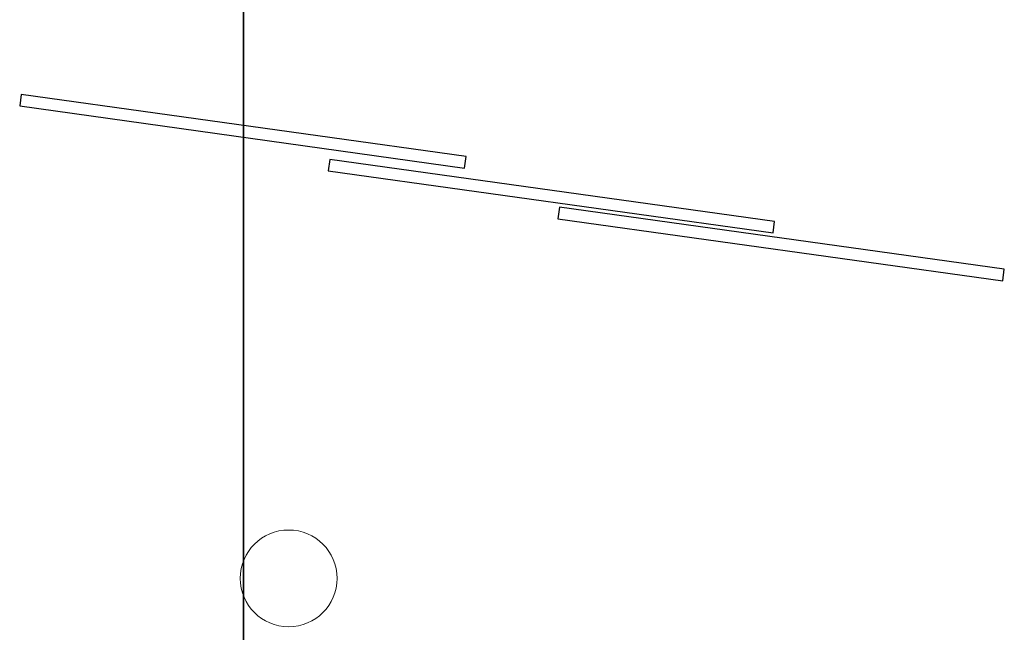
# Model space of a CAD drawing. Header units: metres. Extents: x 391.1 to 430.4, y 12.7 to 28.4.
# Tile 26 of 168: x 399.6 to 404.7, y 17.5 to 20.7. Entities that reach past the tile are written whole.
import ezdxf

# ---------------------------------------------------------------- set-up
doc = ezdxf.new("R2010")
doc.units = ezdxf.units.M
doc.layers.add('01_SUELOS', color=7, linetype='Continuous', lineweight=25, true_color=0x007f00)
for name, color, linetype, lineweight in [('A-COLS-____-MCUT', 7, 'Continuous', 18), ('A-COLS-____-OTLN', 7, 'Continuous', 18), ('A-WALL-____-MCUT', 7, 'Continuous', 25), ('A-WALL-____-OTLN', 7, 'Continuous', 25)]:
    doc.layers.add(name, color=color, linetype=linetype, lineweight=lineweight)

# ---------------------------------------------------------------- blocks, each defined once
blk = doc.blocks.new('Family - Forjat PS-1-153576-02_PCI_P0')
at = {"layer": '01_SUELOS', "color": 9, "true_color": 0xaad4aa}
for p, q in [((9.3567, 0), (9.3567, 14.0532)), ((9.3567, 14.0532), (9.3567, 0))]:
    blk.add_line(p, q, dxfattribs=at)
blk = doc.blocks.new('Family - Porta PB-155662-02_PCI_P0')
at = {"layer": 'A-WALL-____-MCUT', "color": 253, "true_color": 0xaaaaaa}
for p, q in [((2.32, 0.06), (0, 0.06)), ((0, 0.06), (0, 0)), ((2.32, 0), (2.32, 0.06)), ((0, 0), (2.32, 0))]:
    blk.add_line(p, q, dxfattribs=at)
at = {"layer": 'A-WALL-____-OTLN', "color": 253, "true_color": 0xaaaaaa}
for p, q in [((2.32, 0.06), (0, 0.06)), ((0, 0.06), (0, 0)), ((2.32, 0), (2.32, 0.06)), ((0, 0), (2.32, 0))]:
    blk.add_line(p, q, dxfattribs=at)
at = {"layer": 'A-WALL-____-OTLN', "color": 253, "lineweight": 18, "true_color": 0xaaaaaa}
blk.add_line((0, 0), (2.32, 0), dxfattribs=at)
blk = doc.blocks.new('Family - Porta PB-155696-02_PCI_P0')
at = {"layer": 'A-WALL-____-MCUT', "color": 253, "true_color": 0xaaaaaa}
for p, q in [((2.32, 0.06), (0, 0.06)), ((0, 0.06), (0, 0)), ((2.32, 0), (2.32, 0.06)), ((0, 0), (2.32, 0))]:
    blk.add_line(p, q, dxfattribs=at)
at = {"layer": 'A-WALL-____-OTLN', "color": 253, "true_color": 0xaaaaaa}
for p, q in [((2.32, 0.06), (0, 0.06)), ((0, 0.06), (0, 0)), ((2.32, 0), (2.32, 0.06)), ((0, 0), (2.32, 0))]:
    blk.add_line(p, q, dxfattribs=at)
at = {"layer": 'A-WALL-____-OTLN', "color": 253, "lineweight": 18, "true_color": 0xaaaaaa}
blk.add_line((0, 0), (2.32, 0), dxfattribs=at)
blk = doc.blocks.new('Family - Porta PB-155730-02_PCI_P0')
at = {"layer": 'A-WALL-____-MCUT', "color": 253, "true_color": 0xaaaaaa}
for p, q in [((2.32, 0.06), (0, 0.06)), ((0, 0.06), (0, 0)), ((2.32, 0), (2.32, 0.06)), ((0, 0), (2.32, 0))]:
    blk.add_line(p, q, dxfattribs=at)
at = {"layer": 'A-WALL-____-OTLN', "color": 253, "true_color": 0xaaaaaa}
for p, q in [((2.32, 0.06), (0, 0.06)), ((0, 0.06), (0, 0)), ((2.32, 0), (2.32, 0.06)), ((0, 0), (2.32, 0))]:
    blk.add_line(p, q, dxfattribs=at)
at = {"layer": 'A-WALL-____-OTLN', "color": 253, "lineweight": 18, "true_color": 0xaaaaaa}
blk.add_line((0, 0), (2.32, 0), dxfattribs=at)
blk = doc.blocks.new('Family - Pilar PB-155763-02_PCI_P0')
at = {"layer": 'A-COLS-____-MCUT', "color": 253, "true_color": 0xaaaaaa}
for start, end in [(360, 180), (180, 360)]:
    blk.add_arc((0.25, 0.25), 0.25, start, end, dxfattribs=at)
at = {"layer": 'A-COLS-____-OTLN', "color": 253, "true_color": 0xaaaaaa}
for start, end in [(360, 180), (180, 360)]:
    blk.add_arc((0.25, 0.25), 0.25, start, end, dxfattribs=at)
blk = doc.blocks.new('LONDR55-XX_ZZ-ARQ-CAA-M3D-Londres55_ifc-1-02_PCI_P0')
at = {"layer": '01_SUELOS', "color": 253, "lineweight": 18, "true_color": 0xaaaaaa}
blk.add_blockref('Family - Forjat PS-1-153576-02_PCI_P0', (391.3997, 14.1806), dxfattribs=at)
at = {"layer": 'A-COLS-____-OTLN', "color": 253, "lineweight": 18, "true_color": 0xaaaaaa}
blk.add_blockref('Family - Pilar PB-155763-02_PCI_P0', (400.7388, 17.5503), dxfattribs=at)
at = {"layer": 'A-WALL-____-OTLN', "color": 253, "lineweight": 18, "true_color": 0xaaaaaa}
for name, p, rotation in [('Family - Porta PB-155662-02_PCI_P0', (399.5997, 20.2415), 352.0516596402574), ('Family - Porta PB-155696-02_PCI_P0', (401.1927, 19.9062), 352.0516596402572), ('Family - Porta PB-155730-02_PCI_P0', (402.3788, 19.6589), 352.0516596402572)]:
    blk.add_blockref(name, p, dxfattribs=dict(at, rotation=rotation))

msp = doc.modelspace()

# ---------------------------------------------------------------- block references
at = {"lineweight": 5}
msp.add_blockref('LONDR55-XX_ZZ-ARQ-CAA-M3D-Londres55_ifc-1-02_PCI_P0', (0, 0), dxfattribs=at)

doc.saveas('drawing.dxf')
